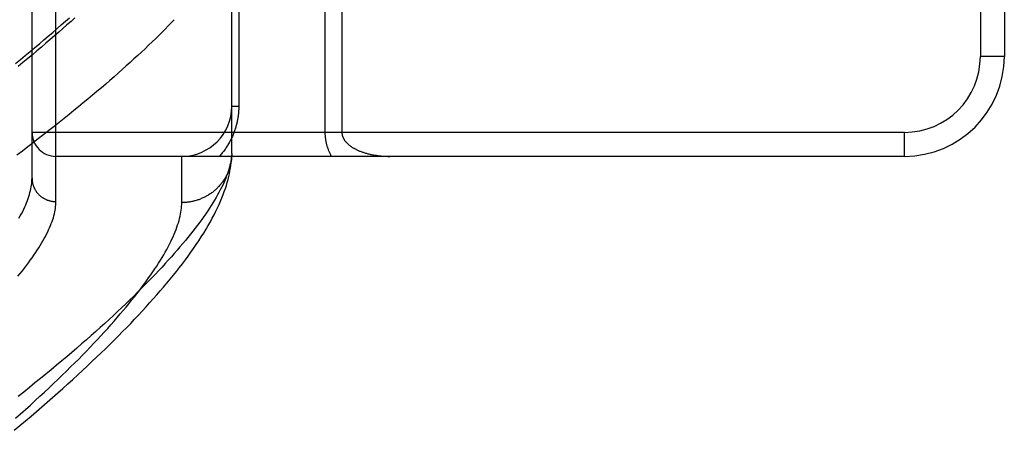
# Model space of a CAD drawing. Header units: inches. Extents: x 0 to 227, y 0 to 147.
# Tile 152 of 256: x 41.77 to 43.002, y 102.442 to 102.955. Entities that reach past the tile are written whole.
import ezdxf

# ---------------------------------------------------------------- set-up
doc = ezdxf.new("R2010")
doc.units = ezdxf.units.IN
doc.header["$LTSCALE"] = 12.466667
doc.header["$MEASUREMENT"] = 0
doc.linetypes.add('HIDDEN', pattern=[0.2, 0.1, -0.1])
doc.layers.add('LEFTHAND_DOOR_ASSEMBLY', color=7, linetype='CONTINUOUS')

msp = doc.modelspace()

# ---------------------------------------------------------------- linework, layer by layer
at = {"layer": 'LEFTHAND_DOOR_ASSEMBLY', "color": 8, "linetype": 'HIDDEN'}
for p, q in [((41.8152, 102.7277), (41.8152, 103.8409)), ((41.7852, 102.7571), (41.7852, 103.8115)), ((42.9722, 103.6593), (42.9722, 102.9093)), ((43.0022, 103.6593), (43.0022, 102.9093)), ((42.0352, 102.7877), (42.0352, 103.128)), ((42.0439, 103.128), (42.0439, 102.8468)), ((42.1519, 103.0863), (42.1519, 102.8143)), ((42.1731, 103.0629), (42.1731, 102.8143)), ((43.0022, 102.9093), (42.9722, 102.9093)), ((42.0439, 102.8468), (42.0352, 102.8468)), ((42.8772, 102.8143), (41.7852, 102.8143)), ((42.8772, 102.7843), (42.8772, 102.8143)), ((42.8772, 102.7843), (41.8152, 102.7843)), ((41.9727, 102.7265), (41.9727, 102.7843)), ((42.0352, 102.7877), (42.0351, 102.7853))]:
    msp.add_line(p, q, dxfattribs=at)
for points in [[(41.7646, 102.9006), (41.7708, 102.9056), (41.7768, 102.9106), (41.7828, 102.9155), (41.7886, 102.9204), (41.7944, 102.9252), (41.8001, 102.93), (41.8056, 102.9347), (41.8111, 102.9394), (41.8165, 102.9441), (41.8218, 102.9487), (41.827, 102.9533), (41.8321, 102.9578)], [(41.9632, 102.9553), (41.9595, 102.9514), (41.9557, 102.9475), (41.9518, 102.9436), (41.9479, 102.9396), (41.9438, 102.9355), (41.9396, 102.9315), (41.9354, 102.9274), (41.9311, 102.9232), (41.9267, 102.919), (41.9221, 102.9147), (41.9175, 102.9105), (41.9128, 102.9061), (41.908, 102.9018), (41.9032, 102.8974), (41.8982, 102.8929), (41.8931, 102.8884), (41.888, 102.8839), (41.8827, 102.8794), (41.8774, 102.8748), (41.872, 102.8701), (41.8665, 102.8654), (41.8609, 102.8607), (41.8552, 102.856), (41.8494, 102.8512), (41.8435, 102.8463), (41.8375, 102.8415), (41.8315, 102.8366), (41.8253, 102.8316), (41.8191, 102.8267), (41.8128, 102.8217), (41.8064, 102.8166), (41.7999, 102.8116), (41.7933, 102.8065), (41.7867, 102.8013), (41.7799, 102.7962), (41.7731, 102.791), (41.7661, 102.7858)], [(41.8389, 102.9576), (41.834, 102.9532), (41.8289, 102.9487), (41.8238, 102.9442), (41.8186, 102.9396), (41.8133, 102.935), (41.808, 102.9304), (41.8025, 102.9257), (41.797, 102.921), (41.7913, 102.9162), (41.7856, 102.9114), (41.7798, 102.9066), (41.7739, 102.9017), (41.7679, 102.8969)], [(42.0439, 102.8468), (42.0439, 102.8457), (42.0439, 102.8447), (42.0439, 102.8436), (42.0439, 102.8426), (42.0438, 102.8415), (42.0437, 102.8404), (42.0436, 102.8394), (42.0436, 102.8383), (42.0435, 102.8372), (42.0433, 102.8362), (42.0432, 102.8351), (42.0431, 102.834), (42.0429, 102.8329), (42.0427, 102.8318), (42.0425, 102.8307), (42.0423, 102.8296), (42.0421, 102.8286), (42.0419, 102.8274), (42.0417, 102.8263), (42.0414, 102.8252), (42.0411, 102.8241), (42.0408, 102.823), (42.0405, 102.8219), (42.0402, 102.8207), (42.0399, 102.8196), (42.0395, 102.8185), (42.0391, 102.8173), (42.0387, 102.8162), (42.0383, 102.815), (42.0379, 102.8139), (42.0374, 102.8127), (42.037, 102.8115), (42.0365, 102.8104), (42.036, 102.8092), (42.0354, 102.8081), (42.0349, 102.8069), (42.0343, 102.8057), (42.0338, 102.8046), (42.0332, 102.8034), (42.0325, 102.8023), (42.0319, 102.8011), (42.0312, 102.8), (42.0305, 102.7988), (42.0298, 102.7977), (42.0291, 102.7966), (42.0284, 102.7954), (42.0276, 102.7943), (42.0268, 102.7932), (42.026, 102.792), (42.0252, 102.7909), (42.0243, 102.7898), (42.0234, 102.7887), (42.0225, 102.7876), (42.0216, 102.7865), (42.0206, 102.7854), (42.0196, 102.7843)], [(42.1519, 102.8143), (42.1519, 102.8136), (42.1519, 102.813), (42.1519, 102.8123), (42.1519, 102.8116), (42.152, 102.8109), (42.152, 102.8102), (42.1521, 102.8095), (42.1521, 102.8088), (42.1522, 102.8082), (42.1523, 102.8075), (42.1524, 102.8067), (42.1524, 102.806), (42.1525, 102.8053), (42.1527, 102.8046), (42.1528, 102.8039), (42.1529, 102.8032), (42.1531, 102.8024), (42.1532, 102.8017), (42.1534, 102.801), (42.1535, 102.8002), (42.1537, 102.7995), (42.1539, 102.7987), (42.1541, 102.7979), (42.1544, 102.7972), (42.1546, 102.7964), (42.1549, 102.7956), (42.1551, 102.7948), (42.1554, 102.794), (42.1557, 102.7932), (42.156, 102.7924), (42.1563, 102.7916), (42.1567, 102.7908), (42.157, 102.79), (42.1574, 102.7892), (42.1578, 102.7883), (42.1582, 102.7875), (42.1586, 102.7867), (42.159, 102.7859), (42.1595, 102.7851), (42.1599, 102.7843)], [(42.1731, 102.8143), (42.1731, 102.814), (42.1731, 102.8136), (42.1731, 102.8133), (42.1731, 102.813), (42.1732, 102.8126), (42.1732, 102.8123), (42.1733, 102.812), (42.1733, 102.8116), (42.1734, 102.8113), (42.1735, 102.8109), (42.1735, 102.8106), (42.1736, 102.8102), (42.1737, 102.8099), (42.1738, 102.8095), (42.174, 102.8092), (42.1741, 102.8088), (42.1742, 102.8085), (42.1744, 102.8081), (42.1745, 102.8078), (42.1747, 102.8074), (42.1749, 102.807), (42.1751, 102.8066), (42.1753, 102.8063), (42.1755, 102.8059), (42.1757, 102.8055), (42.176, 102.8051), (42.1762, 102.8047), (42.1765, 102.8043), (42.1768, 102.8039), (42.1771, 102.8035), (42.1774, 102.8031), (42.1777, 102.8027), (42.1781, 102.8023), (42.1784, 102.8019), (42.1788, 102.8015), (42.1792, 102.8011), (42.1796, 102.8007), (42.18, 102.8003), (42.1804, 102.7999), (42.1808, 102.7995), (42.1813, 102.7991), (42.1818, 102.7987), (42.1823, 102.7983), (42.1828, 102.7979), (42.1834, 102.7975), (42.1839, 102.7971), (42.1845, 102.7967), (42.1851, 102.7963), (42.1857, 102.7959), (42.1863, 102.7955), (42.1869, 102.7951), (42.1876, 102.7947), (42.1883, 102.7944), (42.189, 102.794), (42.1897, 102.7936), (42.1904, 102.7932), (42.1912, 102.7928), (42.1919, 102.7925), (42.1927, 102.7921), (42.1935, 102.7917), (42.1944, 102.7914), (42.1952, 102.791), (42.1961, 102.7907), (42.197, 102.7903), (42.1979, 102.79), (42.1988, 102.7897), (42.1997, 102.7894), (42.2007, 102.7891), (42.2016, 102.7887), (42.2026, 102.7884), (42.2037, 102.7882), (42.2047, 102.7879), (42.2057, 102.7876), (42.2068, 102.7873), (42.2079, 102.7871), (42.209, 102.7868), (42.2101, 102.7866), (42.2112, 102.7864), (42.2123, 102.7862), (42.2135, 102.7859), (42.2146, 102.7858), (42.2158, 102.7856), (42.217, 102.7854), (42.2182, 102.7852), (42.2194, 102.7851), (42.2206, 102.785), (42.2218, 102.7848), (42.2231, 102.7847), (42.2243, 102.7846), (42.2256, 102.7845), (42.2268, 102.7845), (42.2281, 102.7844), (42.2293, 102.7844), (42.2306, 102.7843), (42.2318, 102.7843), (42.2331, 102.7843)], [(41.7628, 102.4416), (41.7699, 102.4475), (41.777, 102.4535), (41.784, 102.4593), (41.7908, 102.4652), (41.7976, 102.471), (41.8043, 102.4768), (41.8109, 102.4826), (41.8174, 102.4883), (41.8238, 102.494), (41.8301, 102.4997), (41.8363, 102.5053), (41.8424, 102.5109), (41.8485, 102.5164), (41.8544, 102.522), (41.8602, 102.5275), (41.866, 102.5329), (41.8716, 102.5384), (41.8772, 102.5437), (41.8827, 102.5491), (41.8881, 102.5544), (41.8934, 102.5597), (41.8986, 102.565), (41.9037, 102.5702), (41.9087, 102.5754), (41.9136, 102.5806), (41.9185, 102.5857), (41.9232, 102.5908), (41.9279, 102.5959), (41.9324, 102.6009), (41.9369, 102.6059), (41.9413, 102.6109), (41.9457, 102.6159), (41.9499, 102.6208), (41.954, 102.6257), (41.9581, 102.6306), (41.9621, 102.6355), (41.966, 102.6404), (41.9698, 102.6452), (41.9735, 102.65), (41.9771, 102.6548), (41.9806, 102.6596), (41.9841, 102.6644), (41.9875, 102.6692), (41.9908, 102.674), (41.994, 102.6788), (41.9971, 102.6836), (42.0001, 102.6884), (42.003, 102.6931), (42.0058, 102.6977), (42.0084, 102.7023), (42.0108, 102.7068), (42.0132, 102.7113), (42.0154, 102.7156), (42.0175, 102.7199), (42.0194, 102.7241), (42.0212, 102.7283), (42.0229, 102.7324), (42.0245, 102.7364), (42.0259, 102.7403), (42.0272, 102.7442), (42.0285, 102.748), (42.0296, 102.7517), (42.0306, 102.7554), (42.0314, 102.759), (42.0322, 102.7626), (42.0329, 102.7661), (42.0335, 102.7695), (42.034, 102.7728), (42.0344, 102.7761), (42.0347, 102.7792), (42.035, 102.7823), (42.0351, 102.7853)], [(42.0352, 102.7877), (42.035, 102.7854), (42.0348, 102.783), (42.0345, 102.7807), (42.0341, 102.7782), (42.0336, 102.7757), (42.033, 102.7732), (42.0324, 102.7706), (42.0316, 102.768), (42.0308, 102.7654), (42.0298, 102.7626), (42.0288, 102.7599), (42.0277, 102.7571), (42.0265, 102.7542), (42.0252, 102.7513), (42.0239, 102.7483), (42.0224, 102.7453), (42.0208, 102.7423), (42.0192, 102.7392), (42.0175, 102.736), (42.0156, 102.7328), (42.0137, 102.7296), (42.0117, 102.7263), (42.0096, 102.723), (42.0074, 102.7196), (42.0051, 102.7161), (42.0028, 102.7126), (42.0003, 102.7091), (41.9977, 102.7055), (41.9951, 102.7019), (41.9923, 102.6982), (41.9895, 102.6945), (41.9865, 102.6907), (41.9835, 102.6868), (41.9804, 102.683), (41.9772, 102.679), (41.9739, 102.6751), (41.9704, 102.671), (41.9669, 102.6669), (41.9633, 102.6628), (41.9596, 102.6586), (41.9558, 102.6544), (41.9519, 102.6502), (41.9479, 102.6458), (41.9439, 102.6415), (41.9397, 102.637), (41.9354, 102.6326), (41.931, 102.6281), (41.9265, 102.6235), (41.9219, 102.6189), (41.9173, 102.6142), (41.9125, 102.6095), (41.9076, 102.6048), (41.9026, 102.6), (41.8975, 102.5952), (41.8924, 102.5903), (41.8871, 102.5854), (41.8817, 102.5804), (41.8762, 102.5754), (41.8706, 102.5703), (41.865, 102.5652), (41.8592, 102.56), (41.8533, 102.5549), (41.8473, 102.5496), (41.8412, 102.5443), (41.835, 102.539), (41.8288, 102.5337), (41.8224, 102.5283), (41.8159, 102.5229), (41.8093, 102.5174), (41.8026, 102.5119), (41.7958, 102.5063), (41.7889, 102.5008), (41.782, 102.4951), (41.7749, 102.4895), (41.7677, 102.4838)], [(42.0351, 102.7843), (42.035, 102.7832), (42.0349, 102.7821), (42.0348, 102.781), (42.0347, 102.7799), (42.0345, 102.7788), (42.0343, 102.7777), (42.0341, 102.7766), (42.0339, 102.7755), (42.0337, 102.7744), (42.0334, 102.7733), (42.0331, 102.7722), (42.0328, 102.7711), (42.0325, 102.7701), (42.0322, 102.769), (42.0318, 102.7679), (42.0314, 102.7669), (42.031, 102.7658), (42.0306, 102.7648), (42.0302, 102.7637), (42.0297, 102.7627), (42.0293, 102.7617), (42.0288, 102.7607), (42.0282, 102.7597), (42.0277, 102.7587), (42.0272, 102.7577), (42.0266, 102.7568), (42.026, 102.7558), (42.0254, 102.7549), (42.0248, 102.7539), (42.0241, 102.753), (42.0235, 102.7521), (42.0228, 102.7512), (42.0221, 102.7503), (42.0214, 102.7494), (42.0207, 102.7485), (42.02, 102.7477), (42.0192, 102.7468), (42.0184, 102.746), (42.0177, 102.7452), (42.0169, 102.7444), (42.016, 102.7436), (42.0152, 102.7429), (42.0144, 102.7421), (42.0135, 102.7414), (42.0126, 102.7406), (42.0118, 102.7399), (42.0109, 102.7392), (42.0099, 102.7386), (42.009, 102.7379), (42.0081, 102.7373), (42.0071, 102.7366), (42.0062, 102.736), (42.0052, 102.7354), (42.0042, 102.7349), (42.0032, 102.7343), (42.0022, 102.7338), (42.0012, 102.7333), (42.0002, 102.7328), (41.9992, 102.7323), (41.9982, 102.7318), (41.9971, 102.7314), (41.9961, 102.7309), (41.995, 102.7305), (41.9939, 102.7301), (41.9928, 102.7298), (41.9918, 102.7294), (41.9907, 102.7291), (41.9896, 102.7288), (41.9885, 102.7285), (41.9874, 102.7282), (41.9863, 102.7279), (41.9851, 102.7277), (41.984, 102.7275), (41.9829, 102.7273), (41.9818, 102.7271), (41.9806, 102.727), (41.9795, 102.7269), (41.9784, 102.7267), (41.9772, 102.7266), (41.9761, 102.7266), (41.9749, 102.7265), (41.9738, 102.7265), (41.9727, 102.7265)], [(41.7689, 102.7068), (41.7705, 102.7097), (41.772, 102.7126), (41.7735, 102.7154), (41.7748, 102.7182), (41.7761, 102.721), (41.7773, 102.7237), (41.7783, 102.7263), (41.7794, 102.729), (41.7803, 102.7315), (41.7811, 102.7341), (41.7819, 102.7366), (41.7826, 102.739), (41.7832, 102.7414), (41.7837, 102.7438), (41.7842, 102.7461), (41.7845, 102.7484), (41.7848, 102.7506), (41.785, 102.7528), (41.7851, 102.755), (41.7852, 102.7571)], [(41.7852, 102.7571), (41.7852, 102.7565), (41.7852, 102.7558), (41.7852, 102.7552), (41.7853, 102.7546), (41.7853, 102.7539), (41.7854, 102.7533), (41.7855, 102.7526), (41.7856, 102.752), (41.7857, 102.7514), (41.7859, 102.7508), (41.786, 102.7501), (41.7862, 102.7495), (41.7864, 102.7489), (41.7865, 102.7483), (41.7868, 102.7477), (41.787, 102.7471), (41.7872, 102.7465), (41.7874, 102.7459), (41.7877, 102.7453), (41.788, 102.7447), (41.7883, 102.7441), (41.7886, 102.7435), (41.7889, 102.743), (41.7892, 102.7424), (41.7895, 102.7419), (41.7899, 102.7413), (41.7902, 102.7408), (41.7906, 102.7403), (41.791, 102.7397), (41.7914, 102.7392), (41.7918, 102.7387), (41.7922, 102.7382), (41.7926, 102.7377), (41.793, 102.7373), (41.7935, 102.7368), (41.7939, 102.7363), (41.7944, 102.7359), (41.7949, 102.7354), (41.7954, 102.735), (41.7959, 102.7346), (41.7964, 102.7342), (41.7969, 102.7338), (41.7974, 102.7334), (41.798, 102.733), (41.7985, 102.7327), (41.799, 102.7323), (41.7996, 102.732), (41.8002, 102.7317), (41.8007, 102.7314), (41.8013, 102.731), (41.8019, 102.7308), (41.8025, 102.7305), (41.8031, 102.7302), (41.8037, 102.73), (41.8043, 102.7297), (41.8049, 102.7295), (41.8055, 102.7293), (41.8061, 102.7291), (41.8068, 102.7289), (41.8074, 102.7287), (41.808, 102.7286), (41.8087, 102.7284), (41.8093, 102.7283), (41.81, 102.7282), (41.8106, 102.7281), (41.8112, 102.728), (41.8119, 102.7279), (41.8125, 102.7278), (41.8132, 102.7278), (41.8139, 102.7278), (41.8145, 102.7277), (41.8152, 102.7277)], [(41.7645, 102.4566), (41.7708, 102.4622), (41.777, 102.4677), (41.7831, 102.4732), (41.7891, 102.4787), (41.795, 102.4841), (41.8008, 102.4895), (41.8065, 102.4948), (41.8121, 102.5001), (41.8176, 102.5053), (41.823, 102.5105), (41.8283, 102.5157), (41.8335, 102.5208), (41.8386, 102.5258), (41.8436, 102.5308), (41.8484, 102.5358), (41.8532, 102.5407), (41.8579, 102.5456), (41.8625, 102.5504), (41.867, 102.5551), (41.8714, 102.5599), (41.8757, 102.5645), (41.8799, 102.5691), (41.884, 102.5737), (41.888, 102.5782), (41.8919, 102.5827), (41.8957, 102.5871), (41.8994, 102.5914), (41.903, 102.5958), (41.9065, 102.6), (41.9099, 102.6042), (41.9133, 102.6084), (41.9165, 102.6125), (41.9196, 102.6165), (41.9227, 102.6205), (41.9256, 102.6245), (41.9285, 102.6284), (41.9312, 102.6322), (41.9339, 102.636), (41.9365, 102.6398), (41.939, 102.6435), (41.9414, 102.6471), (41.9437, 102.6507), (41.9459, 102.6543), (41.948, 102.6577), (41.95, 102.6612), (41.952, 102.6646), (41.9538, 102.6679), (41.9556, 102.6712), (41.9573, 102.6744), (41.9589, 102.6776), (41.9604, 102.6808), (41.9618, 102.6838), (41.9631, 102.6869), (41.9643, 102.6899), (41.9655, 102.6928), (41.9666, 102.6957), (41.9675, 102.6985), (41.9684, 102.7013), (41.9692, 102.704), (41.97, 102.7067), (41.9706, 102.7094), (41.9711, 102.712), (41.9716, 102.7145), (41.972, 102.717), (41.9723, 102.7194), (41.9725, 102.7218), (41.9726, 102.7242), (41.9727, 102.7265)], [(41.7675, 102.6345), (41.7703, 102.6379), (41.7731, 102.6413), (41.7757, 102.6446), (41.7782, 102.6479), (41.7807, 102.6511), (41.783, 102.6543), (41.7853, 102.6575), (41.7875, 102.6607), (41.7896, 102.6637), (41.7916, 102.6668), (41.7936, 102.6698), (41.7954, 102.6728), (41.7972, 102.6757), (41.7989, 102.6786), (41.8005, 102.6814), (41.802, 102.6842), (41.8034, 102.687), (41.8048, 102.6897), (41.806, 102.6924), (41.8072, 102.695), (41.8083, 102.6976), (41.8093, 102.7002), (41.8103, 102.7027), (41.8111, 102.7052), (41.8119, 102.7076), (41.8126, 102.71), (41.8132, 102.7124), (41.8137, 102.7147), (41.8142, 102.7169), (41.8145, 102.7192), (41.8148, 102.7214), (41.815, 102.7235), (41.8151, 102.7256), (41.8152, 102.7277)]]:
    msp.add_lwpolyline(points, dxfattribs=at)
for centre, radius, start, end in [((42.8772, 102.9093), 0.125, 270, 360), ((42.8772, 102.9093), 0.095, 270, 360), ((41.9727, 102.8468), 0.0625, 270, 360), ((41.8152, 102.8143), 0.03, 180, 270)]:
    msp.add_arc(centre, radius, start, end, dxfattribs=at)

doc.saveas('drawing.dxf')
